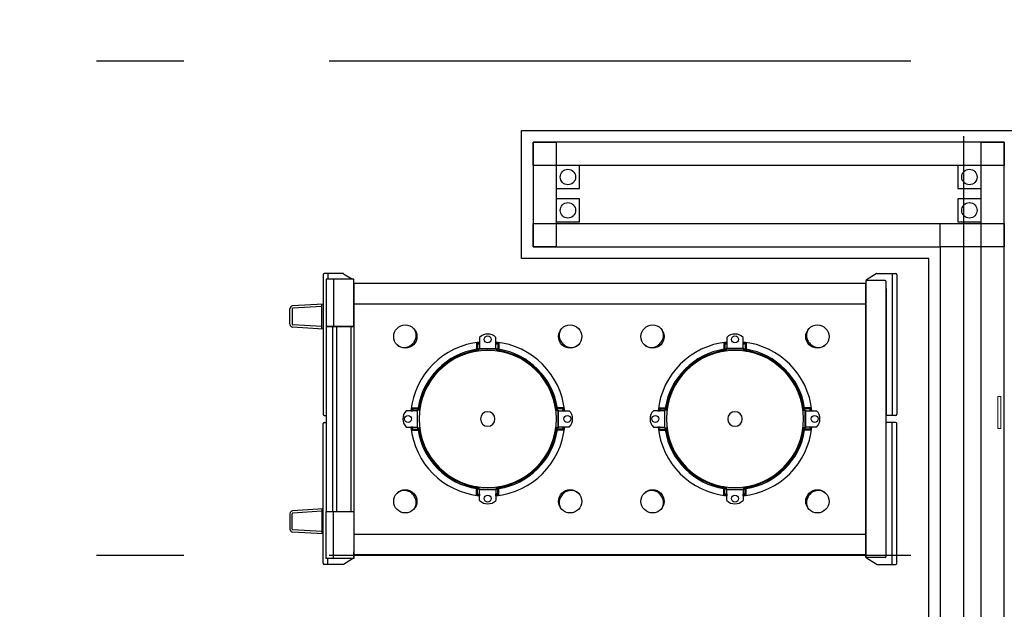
# Model space of a CAD drawing. Header units: millimetres. Extents: x -285236 to 84130, y -470 to 79511.
# Tile 118 of 192: x 8336 to 10028, y 34649 to 35663. Entities that reach past the tile are written whole.
import ezdxf

# ---------------------------------------------------------------- set-up
doc = ezdxf.new("R2010")
doc.units = ezdxf.units.MM
doc.linetypes.add('NLRS_stramien', pattern=[1650, 1000, -250, 150, -250])
doc.layers.add('XREF', color=254, linetype='Continuous')

msp = doc.modelspace()

# ---------------------------------------------------------------- linework, layer by layer
at = {"layer": 'XREF', "linetype": 'NLRS_stramien'}
for p, q in [((9957.8696, 77962.7572), (9957.8696, 8370.0218)), ((-47232.6128, 35592.6047), (64223.889, 35592.6047)), ((-47232.6128, 34742.6047), (64223.889, 34742.6047))]:
    msp.add_line(p, q, dxfattribs=at)
at = {"layer": 'XREF'}
for p, q in [((8856.9741, 35224.5954), (8856.9741, 34984.5954)), ((8891.296, 35226.5954), (8858.9741, 35226.5954)), ((8865.0704, 35226.5954), (8865.0704, 35216.7454)), ((8892.3687, 35226.2834), (8907.3776, 35216.7454)), ((9807.5794, 35226.2834), (9790.9013, 35215.6847)), ((9808.6521, 35226.5954), (9840.974, 35226.5954)), ((9834.8778, 35226.5954), (9834.8778, 34982.5954)), ((9842.974, 35224.5954), (9842.974, 34984.5954)), ((9789.9741, 35213.9967), (9789.9741, 35205.0954)), ((9822.9741, 35214.5954), (9791.9741, 35214.5954)), ((9824.9741, 35201.0954), (9824.9741, 34983.5954)), ((8856.9741, 35174.1498), (8804.6695, 35170.9918)), ((8855.0975, 35170.0292), (8804.9106, 35166.9991)), ((8855.0975, 35131.3797), (8855.0975, 35174.0365)), ((8799.9709, 35139.4153), (8799.9709, 35166.0009)), ((8803.9709, 35166.0009), (8803.9709, 35139.4153)), ((8856.9741, 35131.2664), (8804.6695, 35134.4244)), ((8855.0975, 35135.387), (8804.9106, 35138.4171)), ((8873.0666, 35135.5954), (8873.0666, 34817.5954)), ((8879.9741, 35135.5954), (8879.9741, 34817.5954)), ((8904.9741, 35135.5954), (8904.9741, 34817.5954)), ((9120.9741, 35093.3454), (9119.7741, 35093.3454)), ((9158.9741, 35093.3454), (9160.1741, 35093.3454)), ((9545.9741, 35093.3454), (9544.7741, 35093.3454)), ((9583.9741, 35093.3454), (9585.1741, 35093.3454)), ((8858.9741, 34982.5954), (8862.1041, 34982.5954)), ((9023.2241, 34995.5954), (9023.2241, 34996.7954)), ((9256.7241, 34995.5954), (9256.7241, 34996.7954)), ((9448.2241, 34995.5954), (9448.2241, 34996.7954)), ((9681.7241, 34995.5954), (9681.7241, 34996.7954)), ((9840.974, 34982.5954), (9825.9741, 34982.5954)), ((8856.9741, 34728.5954), (8856.9741, 34968.5954)), ((8858.9741, 34970.5954), (8862.1041, 34970.5954)), ((9824.9741, 34752.0954), (9824.9741, 34969.5954)), ((9840.974, 34970.5954), (9825.9741, 34970.5954)), ((9834.8778, 34726.5954), (9834.8778, 34970.5954)), ((9842.974, 34728.5954), (9842.974, 34968.5954)), ((9023.2241, 34957.5954), (9023.2241, 34956.3954)), ((9256.7241, 34957.5954), (9256.7241, 34956.3954)), ((9448.2241, 34957.5954), (9448.2241, 34956.3954)), ((9681.7241, 34957.5954), (9681.7241, 34956.3954)), ((9120.9741, 34859.8454), (9119.7741, 34859.8454)), ((9158.9741, 34859.8454), (9160.1741, 34859.8454)), ((9545.9741, 34859.8454), (9544.7741, 34859.8454)), ((9583.9741, 34859.8454), (9585.1741, 34859.8454)), ((8799.9709, 34813.7756), (8799.9709, 34787.19)), ((8803.9709, 34787.19), (8803.9709, 34813.7756)), ((8856.9741, 34821.9245), (8804.6695, 34818.7665)), ((8855.0975, 34817.8039), (8804.9106, 34814.7737)), ((8855.0975, 34821.8112), (8855.0975, 34779.1544)), ((8856.9741, 34779.0411), (8804.6695, 34782.1991)), ((8855.0975, 34783.1617), (8804.9106, 34786.1918)), ((8909.9741, 34739.1941), (8909.9741, 34748.0954)), ((9789.9741, 34739.1941), (9789.9741, 34748.0954)), ((8891.296, 34726.5954), (8858.9741, 34726.5954)), ((8865.0704, 34726.5954), (8865.0704, 34736.4454)), ((8892.3687, 34726.9074), (8907.3776, 34736.4454)), ((9807.5794, 34726.9074), (9790.9013, 34737.5062)), ((9822.9741, 34738.5954), (9791.9741, 34738.5954)), ((9808.6521, 34726.5954), (9840.974, 34726.5954))]:
    msp.add_line(p, q, dxfattribs=at)
at = {"layer": 'XREF', "linetype": 'Continuous'}
for p, q in [((8909.9741, 35174.5954), (9789.9741, 35174.5954)), ((8909.9741, 34778.5954), (9789.9741, 34778.5954))]:
    msp.add_line(p, q, dxfattribs=at)
at = {"layer": 'XREF', "lineweight": 18}
for p, q in [((10016.7307, 34960.4691), (10016.7307, 35015.4691)), ((10021.7307, 35015.4691), (10016.7307, 35015.4691)), ((10021.7307, 35015.4691), (10021.7307, 34960.4691)), ((10021.7307, 34960.4691), (10016.7307, 34960.4691))]:
    msp.add_line(p, q, dxfattribs=at)
at = {"layer": 'XREF', "flags": 128}
msp.add_lwpolyline([(10047.8696, 35472.6047), (10047.8696, 32622.6047), (9197.8696, 32622.6047), (9197.8696, 33442.6047), (9897.8696, 33442.6047), (9897.8696, 35252.6047), (9197.8696, 35252.6047), (9197.8696, 35472.6047)], close=True, dxfattribs=at)
at = {"layer": 'XREF', "linetype": 'Continuous', "flags": 128}
for points in [[(9217.8696, 32646.6892), (10027.8696, 32646.6892), (10027.8696, 35452.6047), (9217.8696, 35452.6047), (9217.8696, 35272.6047), (9917.8696, 35272.6047), (9917.8696, 33422.6047), (9217.8696, 33422.6047)], [(9217.8696, 35452.6047), (9257.8696, 35452.6047), (9257.8696, 35412.6047), (9217.8696, 35412.6047)], [(9987.8696, 35452.6047), (10027.8696, 35452.6047), (10027.8696, 35412.6047), (9987.8696, 35412.6047)], [(9217.8696, 32686.6892), (9217.8696, 32646.6892), (9257.8696, 32646.6892), (9257.8696, 32686.6892), (9987.8696, 32686.6892), (9987.8696, 35412.6047), (9257.8696, 35412.6047), (9257.8696, 35312.6047), (9957.8696, 35312.6047), (9957.8696, 33382.6047), (9257.8696, 33382.6047), (9257.8696, 32686.6892)], [(9257.8696, 35372.6047), (9297.8696, 35372.6047), (9297.8696, 35412.6047), (9257.8696, 35412.6047)], [(9947.8696, 35372.6047), (9987.8696, 35372.6047), (9987.8696, 35412.6047), (9947.8696, 35412.6047)], [(9257.8696, 35315.3104), (9297.8696, 35315.3104), (9297.8696, 35355.3104), (9257.8696, 35355.3104)], [(9947.8696, 35315.3104), (9987.8696, 35315.3104), (9987.8696, 35355.3104), (9947.8696, 35355.3104)], [(9217.8696, 35312.6047), (9257.8696, 35312.6047), (9257.8696, 35272.6047), (9217.8696, 35272.6047)], [(9917.8696, 35312.6047), (10027.8696, 35312.6047), (10027.8696, 35272.6047), (9917.8696, 35272.6047)]]:
    msp.add_lwpolyline(points, close=True, dxfattribs=at)
at = {"layer": 'XREF', "flags": 128}
for points in [[(8874.9741, 35216.7454), (8874.9741, 35135.5954), (8909.9741, 35135.5954), (8909.9741, 35216.7454), (8874.9741, 35216.7454), (8862.1041, 35216.7454), (8862.1041, 35135.5954), (8874.9741, 35135.5954)], [(9789.9741, 35212.5954), (9789.9741, 34976.5954), (9789.9741, 35209.5954), (8909.9741, 35209.5954), (8909.9741, 34976.5954), (8909.9741, 34743.5954), (9789.9741, 34743.5954), (9789.9741, 34976.5954), (9789.9741, 34740.5954)], [(9824.9741, 34740.5954), (9824.9741, 34976.5954), (9824.9741, 35212.5954)], [(8909.9741, 35135.5954), (8862.1041, 35135.5954), (8862.1041, 34817.5954), (8909.9741, 34817.5954)], [(9125.9741, 35116.8226), (9125.9741, 35097.4554), (9153.9741, 35097.4554), (9153.9741, 35116.8226)], [(9550.9741, 35116.8226), (9550.9741, 35097.4554), (9578.9741, 35097.4554), (9578.9741, 35116.8226)], [(9120.9741, 35108.2313), (9120.9741, 35096.5617), (9120.9741, 35093.0557)], [(9122.4741, 35108.4391), (9122.4741, 35096.7572), (9122.4741, 35093.2906)], [(9124.4741, 35108.6892), (9124.4741, 35105.3454), (9125.9741, 35105.3454), (9125.9741, 35108.9536), (9125.9741, 35105.3454)], [(9155.4741, 35108.6892), (9155.4741, 35105.3454), (9153.9741, 35105.3454), (9153.9741, 35108.9536), (9153.9741, 35105.3454)], [(9157.4741, 35108.4391), (9157.4741, 35096.7572), (9157.4741, 35093.2906)], [(9158.9741, 35108.2313), (9158.9741, 35096.5617), (9158.9741, 35093.0557)], [(9545.9741, 35108.2313), (9545.9741, 35096.5617), (9545.9741, 35093.0557)], [(9547.4741, 35108.4391), (9547.4741, 35096.7572), (9547.4741, 35093.2906)], [(9550.9741, 35105.3454), (9550.9741, 35108.9536), (9550.9741, 35105.3454), (9549.4741, 35105.3454), (9549.4741, 35108.6892)], [(9580.4741, 35108.6892), (9580.4741, 35105.3454), (9578.9741, 35105.3454), (9578.9741, 35108.9536), (9578.9741, 35105.3454)], [(9582.4741, 35108.4391), (9582.4741, 35096.7572), (9582.4741, 35093.2906)], [(9583.9741, 35108.2313), (9583.9741, 35096.5617), (9583.9741, 35093.0557)], [(9119.7741, 35092.8536), (9119.7741, 35093.8454), (9116.7741, 35093.8454), (9116.7741, 35092.2923)], [(9122.4741, 35094.5954), (9123.4741, 35094.5954), (9123.4741, 35093.4361)], [(9124.9741, 35093.6382), (9124.9741, 35097.0467), (9124.9741, 35097.8454), (9139.9741, 35097.8454), (9154.9741, 35097.8454), (9154.9741, 35097.0467), (9154.9741, 35093.6382)], [(9157.4741, 35094.5954), (9156.4741, 35094.5954), (9156.4741, 35093.4361)], [(9160.1741, 35092.8536), (9160.1741, 35093.8454), (9163.1741, 35093.8454), (9163.1741, 35092.2923)], [(9544.7741, 35092.8536), (9544.7741, 35093.8454), (9541.7741, 35093.8454), (9541.7741, 35092.2923)], [(9547.4741, 35094.5954), (9548.4741, 35094.5954), (9548.4741, 35093.4361)], [(9579.9741, 35093.6382), (9579.9741, 35097.0467), (9579.9741, 35097.8454), (9564.9741, 35097.8454), (9549.9741, 35097.8454), (9549.9741, 35097.0467), (9549.9741, 35093.6382)], [(9581.4741, 35093.4361), (9581.4741, 35094.5954), (9582.4741, 35094.5954)], [(9585.1741, 35092.8536), (9585.1741, 35093.8454), (9588.1741, 35093.8454), (9588.1741, 35092.2923)], [(9024.2772, 34999.7954), (9022.7241, 34999.7954), (9022.7241, 34996.7954), (9023.7159, 34996.7954)], [(9256.2322, 34996.7954), (9257.2241, 34996.7954), (9257.2241, 34999.7954), (9255.6709, 34999.7954)], [(9448.7159, 34996.7954), (9447.7241, 34996.7954), (9447.7241, 34999.7954), (9449.2772, 34999.7954)], [(9681.2322, 34996.7954), (9682.2241, 34996.7954), (9682.2241, 34999.7954), (9680.6709, 34999.7954)], [(8999.7468, 34962.5954), (9019.1141, 34962.5954), (9019.1141, 34990.5954), (8999.7468, 34990.5954)], [(9007.8803, 34992.0954), (9011.2241, 34992.0954), (9011.2241, 34990.5954), (9007.6159, 34990.5954), (9011.2241, 34990.5954)], [(9008.1304, 34994.0954), (9019.8123, 34994.0954), (9023.2789, 34994.0954)], [(9008.3382, 34995.5954), (9020.0078, 34995.5954), (9023.5138, 34995.5954)], [(9022.9313, 34991.5954), (9019.5228, 34991.5954), (9018.7241, 34991.5954), (9018.7241, 34976.5954), (9018.7241, 34961.5954), (9019.5228, 34961.5954), (9022.9313, 34961.5954)], [(9021.9741, 34994.0954), (9021.9741, 34993.0954), (9023.1333, 34993.0954)], [(9271.6099, 34995.5954), (9259.9403, 34995.5954), (9256.4343, 34995.5954)], [(9271.8177, 34994.0954), (9260.1358, 34994.0954), (9256.6692, 34994.0954)], [(9257.9741, 34994.0954), (9257.9741, 34993.0954), (9256.8148, 34993.0954)], [(9257.0168, 34991.5954), (9260.4253, 34991.5954), (9261.2241, 34991.5954), (9261.2241, 34976.5954), (9261.2241, 34961.5954), (9260.4253, 34961.5954), (9257.0168, 34961.5954)], [(9280.2013, 34962.5954), (9260.8341, 34962.5954), (9260.8341, 34990.5954), (9280.2013, 34990.5954)], [(9272.0678, 34992.0954), (9268.7241, 34992.0954), (9268.7241, 34990.5954), (9272.3322, 34990.5954)], [(9424.7468, 34962.5954), (9444.1141, 34962.5954), (9444.1141, 34990.5954), (9424.7468, 34990.5954)], [(9432.8803, 34992.0954), (9436.2241, 34992.0954), (9436.2241, 34990.5954), (9432.6159, 34990.5954), (9436.2241, 34990.5954)], [(9433.1304, 34994.0954), (9444.8123, 34994.0954), (9448.2789, 34994.0954)], [(9433.3382, 34995.5954), (9445.0078, 34995.5954), (9448.5138, 34995.5954)], [(9447.9313, 34991.5954), (9444.5228, 34991.5954), (9443.7241, 34991.5954), (9443.7241, 34976.5954), (9443.7241, 34961.5954), (9444.5228, 34961.5954), (9447.9313, 34961.5954)], [(9446.9741, 34994.0954), (9446.9741, 34993.0954), (9448.1333, 34993.0954)], [(9696.6099, 34995.5954), (9684.9403, 34995.5954), (9681.4343, 34995.5954)], [(9696.8177, 34994.0954), (9685.1358, 34994.0954), (9681.6692, 34994.0954)], [(9682.9741, 34994.0954), (9682.9741, 34993.0954), (9681.8148, 34993.0954)], [(9682.0168, 34991.5954), (9685.4253, 34991.5954), (9686.2241, 34991.5954), (9686.2241, 34976.5954), (9686.2241, 34961.5954), (9685.4253, 34961.5954), (9682.0168, 34961.5954)], [(9705.2013, 34962.5954), (9685.8341, 34962.5954), (9685.8341, 34990.5954), (9705.2013, 34990.5954)], [(9697.3322, 34990.5954), (9693.7241, 34990.5954), (9693.7241, 34992.0954), (9697.0678, 34992.0954)], [(9007.8803, 34961.0954), (9011.2241, 34961.0954), (9011.2241, 34962.5954), (9007.6159, 34962.5954), (9011.2241, 34962.5954)], [(9008.1304, 34959.0954), (9019.8123, 34959.0954), (9023.2789, 34959.0954)], [(9008.3382, 34957.5954), (9020.0078, 34957.5954), (9023.5138, 34957.5954)], [(9023.1333, 34960.0954), (9021.9741, 34960.0954), (9021.9741, 34959.0954)], [(9023.7159, 34956.3954), (9022.7241, 34956.3954), (9022.7241, 34953.3954), (9024.2772, 34953.3954)], [(9256.2322, 34956.3954), (9257.2241, 34956.3954), (9257.2241, 34953.3954), (9255.6709, 34953.3954)], [(9271.6099, 34957.5954), (9259.9403, 34957.5954), (9256.4343, 34957.5954)], [(9271.8177, 34959.0954), (9260.1358, 34959.0954), (9256.6692, 34959.0954)], [(9256.8148, 34960.0954), (9257.9741, 34960.0954), (9257.9741, 34959.0954)], [(9272.3322, 34962.5954), (9268.7241, 34962.5954), (9268.7241, 34961.0954), (9272.0678, 34961.0954)], [(9436.2241, 34962.5954), (9432.6159, 34962.5954), (9436.2241, 34962.5954), (9436.2241, 34961.0954), (9432.8803, 34961.0954)], [(9433.1304, 34959.0954), (9444.8123, 34959.0954), (9448.2789, 34959.0954)], [(9433.3382, 34957.5954), (9445.0078, 34957.5954), (9448.5138, 34957.5954)], [(9446.9741, 34959.0954), (9446.9741, 34960.0954), (9448.1333, 34960.0954)], [(9449.2772, 34953.3954), (9447.7241, 34953.3954), (9447.7241, 34956.3954), (9448.7159, 34956.3954)], [(9680.6709, 34953.3954), (9682.2241, 34953.3954), (9682.2241, 34956.3954), (9681.2322, 34956.3954)], [(9696.6099, 34957.5954), (9684.9403, 34957.5954), (9681.4343, 34957.5954)], [(9696.8177, 34959.0954), (9685.1358, 34959.0954), (9681.6692, 34959.0954)], [(9682.9741, 34959.0954), (9682.9741, 34960.0954), (9681.8148, 34960.0954)], [(9697.3322, 34962.5954), (9693.7241, 34962.5954), (9693.7241, 34961.0954), (9697.0678, 34961.0954)], [(9119.7741, 34860.3373), (9119.7741, 34859.3454), (9116.7741, 34859.3454), (9116.7741, 34860.8986)], [(9120.9741, 34844.9596), (9120.9741, 34856.6291), (9120.9741, 34860.1351)], [(9122.4741, 34844.7518), (9122.4741, 34856.4337), (9122.4741, 34859.9003)], [(9122.4741, 34858.5954), (9123.4741, 34858.5954), (9123.4741, 34859.7547)], [(9124.4741, 34844.5017), (9124.4741, 34847.8454), (9125.9741, 34847.8454), (9125.9741, 34844.2373), (9125.9741, 34847.8454)], [(9124.9741, 34859.5527), (9124.9741, 34856.1442), (9124.9741, 34855.3454), (9139.9741, 34855.3454), (9154.9741, 34855.3454), (9154.9741, 34856.1442), (9154.9741, 34859.5527)], [(9125.9741, 34836.3682), (9125.9741, 34855.7354), (9153.9741, 34855.7354), (9153.9741, 34836.3682)], [(9155.4741, 34844.5017), (9155.4741, 34847.8454), (9153.9741, 34847.8454), (9153.9741, 34844.2373), (9153.9741, 34847.8454)], [(9157.4741, 34858.5954), (9156.4741, 34858.5954), (9156.4741, 34859.7547)], [(9157.4741, 34844.7518), (9157.4741, 34856.4337), (9157.4741, 34859.9003)], [(9158.9741, 34844.9596), (9158.9741, 34856.6291), (9158.9741, 34860.1351)], [(9160.1741, 34860.3373), (9160.1741, 34859.3454), (9163.1741, 34859.3454), (9163.1741, 34860.8986)], [(9541.7741, 34860.8986), (9541.7741, 34859.3454), (9544.7741, 34859.3454), (9544.7741, 34860.3373)], [(9545.9741, 34844.9596), (9545.9741, 34856.6291), (9545.9741, 34860.1351)], [(9547.4741, 34844.7518), (9547.4741, 34856.4337), (9547.4741, 34859.9003)], [(9547.4741, 34858.5954), (9548.4741, 34858.5954), (9548.4741, 34859.7547)], [(9549.4741, 34844.5017), (9549.4741, 34847.8454), (9550.9741, 34847.8454), (9550.9741, 34844.2373), (9550.9741, 34847.8454)], [(9549.9741, 34859.5527), (9549.9741, 34856.1442), (9549.9741, 34855.3454), (9564.9741, 34855.3454), (9579.9741, 34855.3454), (9579.9741, 34856.1442), (9579.9741, 34859.5527)], [(9550.9741, 34836.3682), (9550.9741, 34855.7354), (9578.9741, 34855.7354), (9578.9741, 34836.3682)], [(9580.4741, 34844.5017), (9580.4741, 34847.8454), (9578.9741, 34847.8454), (9578.9741, 34844.2373), (9578.9741, 34847.8454)], [(9581.4741, 34859.7547), (9581.4741, 34858.5954), (9582.4741, 34858.5954)], [(9582.4741, 34844.7518), (9582.4741, 34856.4337), (9582.4741, 34859.9003)], [(9583.9741, 34844.9596), (9583.9741, 34856.6291), (9583.9741, 34860.1351)], [(9585.1741, 34860.3373), (9585.1741, 34859.3454), (9588.1741, 34859.3454), (9588.1741, 34860.8986)], [(8874.9741, 34736.4454), (8874.9741, 34817.5954), (8909.9741, 34817.5954), (8909.9741, 34736.4454), (8874.9741, 34736.4454), (8862.1041, 34736.4454), (8862.1041, 34817.5954), (8874.9741, 34817.5954)]]:
    msp.add_lwpolyline(points, dxfattribs=at)
at = {"layer": 'XREF', "linetype": 'Continuous'}
for centre in [(9277.8696, 35392.6047), (9967.8696, 35392.6047), (9277.8696, 35335.3104), (9967.8696, 35335.3104)]:
    msp.add_circle(centre, 13.2114, dxfattribs=at)
at = {"layer": 'XREF'}
for centre, radius in [((8998.3335, 35118.236), 20), ((9281.6146, 35118.236), 20), ((9423.3335, 35118.236), 20), ((9706.6146, 35118.236), 20), ((9139.9741, 35113.4554), 6), ((9564.9741, 35113.4554), 6), ((9003.1141, 34976.5954), 6), ((9276.8341, 34976.5954), 6), ((9428.1141, 34976.5954), 6), ((9701.8341, 34976.5954), 6), ((8998.3335, 34834.9549), 20), ((9139.9741, 34839.7354), 6), ((9281.6146, 34834.9549), 20), ((9423.3335, 34834.9549), 20), ((9564.9741, 34839.7354), 6), ((9706.6146, 34834.9549), 20)]:
    msp.add_circle(centre, radius, dxfattribs=at)
for centre, radius, start, end in [((8858.9741, 35224.5954), 2, 90, 180), ((8891.296, 35224.5954), 2, 57.5644602, 90), ((9808.6521, 35224.5954), 2, 90, 122.4355398), ((9840.974, 35224.5954), 2, 0, 90), ((9791.9741, 35213.9967), 2, 122.4355398, 180), ((9791.9741, 35212.5954), 2, 90, 180), ((9822.9741, 35212.5954), 2, 0, 90), ((8804.9709, 35166.0009), 5, 93.4551734, 180), ((8804.9709, 35166.0009), 1, 93.4551734, 180), ((8804.9709, 35139.4153), 5, 180, 266.5448266), ((8804.9709, 35139.4153), 1, 180, 266.5448266), ((9001.4309, 35121.3334), 15.6196, 19.8464599, 45), ((8997.1599, 35120.6674), 20.0338, 335.0712758, 356.4156628), ((8999.2271, 35120.5379), 17.9626, 356.4156628, 19.8464599), ((9139.9741, 35102.5398), 20, 45.572996, 134.427004), ((9280.721, 35120.5379), 17.9626, 160.1535401, 183.5843372), ((9282.7882, 35120.6674), 20.0338, 183.5843372, 204.9287242), ((9278.5172, 35121.3334), 15.6196, 135, 160.1535401), ((9426.4309, 35121.3334), 15.6196, 19.8464599, 45), ((9422.1599, 35120.6674), 20.0338, 335.0712758, 356.4156628), ((9424.2271, 35120.5379), 17.9626, 356.4156628, 19.8464599), ((9564.9741, 35102.5398), 20, 45.572996, 134.427004), ((9705.721, 35120.5379), 17.9626, 160.1535401, 183.5843372), ((9707.7882, 35120.6674), 20.0338, 183.5843372, 204.9287242), ((9703.5172, 35121.3334), 15.6196, 135, 160.1535401), ((8995.2361, 35115.1386), 15.6196, 225, 250.1535401), ((8996.0316, 35117.3424), 17.9626, 250.1535401, 273.5843372), ((8995.9021, 35119.4096), 20.0338, 273.5843372, 294.9287242), ((8994.8097, 35121.7598), 22.6255, 294.9287242, 315), ((9139.9741, 34976.5954), 133, 96.0423284, 173.9576716), ((8994.8097, 35121.7598), 22.6255, 315, 335.0712758), ((9139.9741, 34976.5954), 133, 6.0423284, 83.9576716), ((9285.1384, 35121.7598), 22.6255, 204.9287242, 225), ((9285.1384, 35121.7598), 22.6255, 225, 245.0712758), ((9284.046, 35119.4096), 20.0338, 245.0712758, 266.4156628), ((9283.9165, 35117.3424), 17.9626, 266.4156628, 289.8464599), ((9284.712, 35115.1386), 15.6196, 289.8464599, 315), ((9420.2361, 35115.1386), 15.6196, 225, 250.1535401), ((9421.0316, 35117.3424), 17.9626, 250.1535401, 273.5843372), ((9420.9021, 35119.4096), 20.0338, 273.5843372, 294.9287242), ((9419.8097, 35121.7598), 22.6255, 294.9287242, 315), ((9564.9741, 34976.5954), 133, 96.0423284, 173.9576716), ((9419.8097, 35121.7598), 22.6255, 315, 335.0712758), ((9564.9741, 34976.5954), 133, 6.0423284, 83.9576716), ((9710.1384, 35121.7598), 22.6255, 204.9287242, 225), ((9710.1384, 35121.7598), 22.6255, 225, 245.0712758), ((9709.046, 35119.4096), 20.0338, 245.0712758, 266.4156628), ((9708.9165, 35117.3424), 17.9626, 266.4156628, 289.8464599), ((9709.712, 35115.1386), 15.6196, 289.8464599, 315), ((9139.9741, 34976.5954), 121.25, 99.0154638, 170.9845362), ((9139.9741, 34976.5954), 118, 90, 180), ((9139.9741, 34976.5954), 119.25, 101.2183942, 168.7816058), ((9131.9991, 35088.8454), 16.025, 161.8194462, 167.9084399), ((9139.9741, 34976.5954), 119.25, 99.1679593, 100.5082958), ((9139.9741, 34976.5954), 121.25, 97.1063434, 98.2984769), ((9139.9741, 34976.5954), 119.25, 97.226158, 98.3031625), ((9139.9741, 34976.5954), 118, 0, 90), ((9139.9741, 34976.5954), 121.25, 81.7015231, 82.8936566), ((9139.9741, 34976.5954), 121.25, 81.7015231, 82.8936566), ((9139.9741, 34976.5954), 119.25, 81.6968375, 82.773842), ((9139.9741, 34976.5954), 119.25, 81.6968375, 82.773842), ((9139.9741, 34976.5954), 121.25, 9.0154638, 80.9845362), ((9139.9741, 34976.5954), 119.25, 79.4917042, 80.8320407), ((9139.9741, 34976.5954), 119.25, 79.4917042, 80.8320407), ((9139.9741, 34976.5954), 119.25, 79.4917042, 80.8320407), ((9147.9491, 35088.8454), 16.025, 12.0915601, 18.1805538), ((9139.9741, 34976.5954), 119.25, 11.2183942, 78.7816058), ((9564.9741, 34976.5954), 121.25, 99.0154638, 170.9845362), ((9564.9741, 34976.5954), 118, 90, 180), ((9564.9741, 34976.5954), 119.25, 101.2183942, 168.7816058), ((9556.9991, 35088.8454), 16.025, 161.8194462, 167.9084399), ((9564.9741, 34976.5954), 119.25, 99.1679593, 100.5082958), ((9564.9741, 34976.5954), 121.25, 97.1063434, 98.2984769), ((9564.9741, 34976.5954), 119.25, 97.226158, 98.3031625), ((9564.9741, 34976.5954), 118, 0, 90), ((9564.9741, 34976.5954), 121.25, 81.7015231, 82.8936566), ((9564.9741, 34976.5954), 121.25, 81.7015231, 82.8936566), ((9564.9741, 34976.5954), 119.25, 81.6968375, 82.773842), ((9564.9741, 34976.5954), 119.25, 81.6968375, 82.773842), ((9564.9741, 34976.5954), 121.25, 9.0154638, 80.9845362), ((9564.9741, 34976.5954), 119.25, 79.4917042, 80.8320407), ((9564.9741, 34976.5954), 119.25, 79.4917042, 80.8320407), ((9564.9741, 34976.5954), 119.25, 79.4917042, 80.8320407), ((9572.9491, 35088.8454), 16.025, 12.0915601, 18.1805538), ((9564.9741, 34976.5954), 119.25, 11.2183942, 78.7816058), ((9139.9741, 34976.5954), 119.25, 169.4917042, 170.8320407), ((9139.9741, 34976.5954), 119.25, 169.4917042, 170.8320407), ((9139.9741, 34976.5954), 119.25, 169.4917042, 170.8320407), ((9027.7241, 34984.5704), 16.025, 102.0915601, 108.1805538), ((9252.2241, 34984.5704), 16.025, 71.8194462, 77.9084399), ((9139.9741, 34976.5954), 119.25, 9.1679593, 10.5082958), ((9564.9741, 34976.5954), 119.25, 169.4917042, 170.8320407), ((9564.9741, 34976.5954), 119.25, 169.4917042, 170.8320407), ((9564.9741, 34976.5954), 119.25, 169.4917042, 170.8320407), ((9452.7241, 34984.5704), 16.025, 102.0915601, 108.1805538), ((9677.2241, 34984.5704), 16.025, 71.8194462, 77.9084399), ((9564.9741, 34976.5954), 119.25, 9.1679593, 10.5082958), ((8858.9741, 34984.5954), 2, 180, 270), ((9014.0297, 34976.5954), 20, 135.572996, 224.427004), ((9139.9741, 34976.5954), 121.25, 171.7015231, 172.8936566), ((9139.9741, 34976.5954), 121.25, 171.7015231, 172.8936566), ((9139.9741, 34976.5954), 119.25, 171.6968375, 172.773842), ((9139.9741, 34976.5954), 119.25, 171.6968375, 172.773842), ((9139.9741, 34976.5954), 12.5, 90, 180), ((9139.9741, 34976.5954), 12.5, 0, 90), ((9139.9741, 34976.5954), 119.25, 7.226158, 8.3031625), ((9139.9741, 34976.5954), 121.25, 7.1063434, 8.2984769), ((9265.9184, 34976.5954), 20, 315.572996, 44.427004), ((9439.0297, 34976.5954), 20, 135.572996, 224.427004), ((9564.9741, 34976.5954), 121.25, 171.7015231, 172.8936566), ((9564.9741, 34976.5954), 121.25, 171.7015231, 172.8936566), ((9564.9741, 34976.5954), 119.25, 171.6968375, 172.773842), ((9564.9741, 34976.5954), 119.25, 171.6968375, 172.773842), ((9564.9741, 34976.5954), 12.5, 90, 180), ((9564.9741, 34976.5954), 12.5, 0, 90), ((9564.9741, 34976.5954), 119.25, 7.226158, 8.3031625), ((9564.9741, 34976.5954), 121.25, 7.1063434, 8.2984769), ((9690.9184, 34976.5954), 20, 315.572996, 44.427004), ((9825.9741, 34983.5954), 1, 180, 270), ((9840.974, 34984.5954), 2, 270, 0), ((8858.9741, 34968.5954), 2, 90, 180), ((9139.9741, 34976.5954), 118, 180, 270), ((9139.9741, 34976.5954), 12.5, 180, 270), ((9139.9741, 34976.5954), 118, 270, 0), ((9139.9741, 34976.5954), 12.5, 270, 0), ((9564.9741, 34976.5954), 118, 180, 270), ((9564.9741, 34976.5954), 12.5, 180, 270), ((9564.9741, 34976.5954), 118, 270, 0), ((9564.9741, 34976.5954), 12.5, 270, 0), ((9825.9741, 34969.5954), 1, 90, 180), ((9840.974, 34968.5954), 2, 0, 90), ((9139.9741, 34976.5954), 133, 186.0423284, 263.9576716), ((9139.9741, 34976.5954), 121.25, 187.1063434, 188.2984769), ((9139.9741, 34976.5954), 121.25, 189.0154638, 260.9845362), ((9139.9741, 34976.5954), 119.25, 187.226158, 188.3031625), ((9139.9741, 34976.5954), 119.25, 189.1679593, 190.5082958), ((9027.7241, 34968.6204), 16.025, 251.8194462, 257.9084399), ((9139.9741, 34976.5954), 119.25, 191.2183942, 258.7816058), ((9139.9741, 34976.5954), 133, 276.0423284, 353.9576716), ((9139.9741, 34976.5954), 121.25, 279.0154638, 350.9845362), ((9139.9741, 34976.5954), 119.25, 281.2183942, 348.7816058), ((9252.2241, 34968.6204), 16.025, 282.0915601, 288.1805538), ((9139.9741, 34976.5954), 119.25, 349.4917042, 350.8320407), ((9139.9741, 34976.5954), 119.25, 349.4917042, 350.8320407), ((9139.9741, 34976.5954), 119.25, 349.4917042, 350.8320407), ((9139.9741, 34976.5954), 119.25, 351.6968375, 352.773842), ((9139.9741, 34976.5954), 119.25, 351.6968375, 352.773842), ((9139.9741, 34976.5954), 121.25, 351.7015231, 352.8936566), ((9139.9741, 34976.5954), 121.25, 351.7015231, 352.8936566), ((9564.9741, 34976.5954), 133, 186.0423284, 263.9576716), ((9564.9741, 34976.5954), 121.25, 187.1063434, 188.2984769), ((9564.9741, 34976.5954), 121.25, 189.0154638, 260.9845362), ((9564.9741, 34976.5954), 119.25, 187.226158, 188.3031625), ((9564.9741, 34976.5954), 119.25, 189.1679593, 190.5082958), ((9452.7241, 34968.6204), 16.025, 251.8194462, 257.9084399), ((9564.9741, 34976.5954), 119.25, 191.2183942, 258.7816058), ((9564.9741, 34976.5954), 133, 276.0423284, 353.9576716), ((9564.9741, 34976.5954), 121.25, 279.0154638, 350.9845362), ((9564.9741, 34976.5954), 119.25, 281.2183942, 348.7816058), ((9677.2241, 34968.6204), 16.025, 282.0915601, 288.1805538), ((9564.9741, 34976.5954), 119.25, 349.4917042, 350.8320407), ((9564.9741, 34976.5954), 119.25, 349.4917042, 350.8320407), ((9564.9741, 34976.5954), 119.25, 349.4917042, 350.8320407), ((9564.9741, 34976.5954), 119.25, 351.6968375, 352.773842), ((9564.9741, 34976.5954), 119.25, 351.6968375, 352.773842), ((9564.9741, 34976.5954), 121.25, 351.7015231, 352.8936566), ((9564.9741, 34976.5954), 121.25, 351.7015231, 352.8936566), ((8995.2361, 34838.0523), 15.6196, 109.8464599, 135), ((8996.0316, 34835.8484), 17.9626, 86.4156628, 109.8464599), ((8995.9021, 34833.7813), 20.0338, 65.0712758, 86.4156628), ((8994.8097, 34831.4311), 22.6255, 45, 65.0712758), ((8994.8097, 34831.4311), 22.6255, 24.9287242, 45), ((9131.9991, 34864.3454), 16.025, 192.0915601, 198.1805538), ((9139.9741, 34976.5954), 119.25, 259.4917042, 260.8320407), ((9139.9741, 34976.5954), 119.25, 259.4917042, 260.8320407), ((9139.9741, 34976.5954), 119.25, 259.4917042, 260.8320407), ((9139.9741, 34976.5954), 121.25, 261.7015231, 262.8936566), ((9139.9741, 34976.5954), 121.25, 261.7015231, 262.8936566), ((9139.9741, 34976.5954), 119.25, 261.6968375, 262.773842), ((9139.9741, 34976.5954), 119.25, 261.6968375, 262.773842), ((9139.9741, 34976.5954), 119.25, 277.226158, 278.3031625), ((9139.9741, 34976.5954), 121.25, 277.1063434, 278.2984769), ((9139.9741, 34976.5954), 119.25, 279.1679593, 280.5082958), ((9147.9491, 34864.3454), 16.025, 341.8194462, 347.9084399), ((9285.1384, 34831.4311), 22.6255, 135, 155.0712758), ((9285.1384, 34831.4311), 22.6255, 114.9287242, 135), ((9284.046, 34833.7813), 20.0338, 93.5843372, 114.9287242), ((9283.9165, 34835.8484), 17.9626, 70.1535401, 93.5843372), ((9284.712, 34838.0523), 15.6196, 45, 70.1535401), ((9420.2361, 34838.0523), 15.6196, 109.8464599, 135), ((9421.0316, 34835.8484), 17.9626, 86.4156628, 109.8464599), ((9420.9021, 34833.7813), 20.0338, 65.0712758, 86.4156628), ((9419.8097, 34831.4311), 22.6255, 45, 65.0712758), ((9419.8097, 34831.4311), 22.6255, 24.9287242, 45), ((9556.9991, 34864.3454), 16.025, 192.0915601, 198.1805538), ((9564.9741, 34976.5954), 119.25, 259.4917042, 260.8320407), ((9564.9741, 34976.5954), 119.25, 259.4917042, 260.8320407), ((9564.9741, 34976.5954), 119.25, 259.4917042, 260.8320407), ((9564.9741, 34976.5954), 121.25, 261.7015231, 262.8936566), ((9564.9741, 34976.5954), 121.25, 261.7015231, 262.8936566), ((9564.9741, 34976.5954), 119.25, 261.6968375, 262.773842), ((9564.9741, 34976.5954), 119.25, 261.6968375, 262.773842), ((9564.9741, 34976.5954), 119.25, 277.226158, 278.3031625), ((9564.9741, 34976.5954), 121.25, 277.1063434, 278.2984769), ((9564.9741, 34976.5954), 119.25, 279.1679593, 280.5082958), ((9572.9491, 34864.3454), 16.025, 341.8194462, 347.9084399), ((9710.1384, 34831.4311), 22.6255, 135, 155.0712758), ((9710.1384, 34831.4311), 22.6255, 114.9287242, 135), ((9709.046, 34833.7813), 20.0338, 93.5843372, 114.9287242), ((9708.9165, 34835.8484), 17.9626, 70.1535401, 93.5843372), ((9709.712, 34838.0523), 15.6196, 45, 70.1535401), ((8997.1599, 34832.5235), 20.0338, 3.5843372, 24.9287242), ((8999.2271, 34832.6529), 17.9626, 340.1535401, 3.5843372), ((9139.9741, 34850.6511), 20, 225.572996, 314.427004), ((9280.721, 34832.6529), 17.9626, 176.4156628, 199.8464599), ((9282.7882, 34832.5235), 20.0338, 155.0712758, 176.4156628), ((9422.1599, 34832.5235), 20.0338, 3.5843372, 24.9287242), ((9424.2271, 34832.6529), 17.9626, 340.1535401, 3.5843372), ((9564.9741, 34850.6511), 20, 225.572996, 314.427004), ((9705.721, 34832.6529), 17.9626, 176.4156628, 199.8464599), ((9707.7882, 34832.5235), 20.0338, 155.0712758, 176.4156628), ((8804.9709, 34813.7756), 5, 93.4551734, 180), ((8804.9709, 34813.7756), 1, 93.4551734, 180), ((9001.4309, 34831.8575), 15.6196, 315, 340.1535401), ((9278.5172, 34831.8575), 15.6196, 199.8464599, 225), ((9426.4309, 34831.8575), 15.6196, 315, 340.1535401), ((9703.5172, 34831.8575), 15.6196, 199.8464599, 225), ((8804.9709, 34787.19), 5, 180, 266.5448266), ((8804.9709, 34787.19), 1, 180, 266.5448266), ((8858.9741, 34728.5954), 2, 180, 270), ((8891.296, 34728.5954), 2, 270, 302.4355398), ((9791.9741, 34740.5954), 2, 180, 270), ((9791.9741, 34739.1941), 2, 180, 237.5644602), ((9808.6521, 34728.5954), 2, 237.5644602, 270), ((9822.9741, 34740.5954), 2, 270, 0), ((9840.974, 34728.5954), 2, 270, 0)]:
    msp.add_arc(centre, radius, start, end, dxfattribs=at)

doc.saveas('drawing.dxf')
